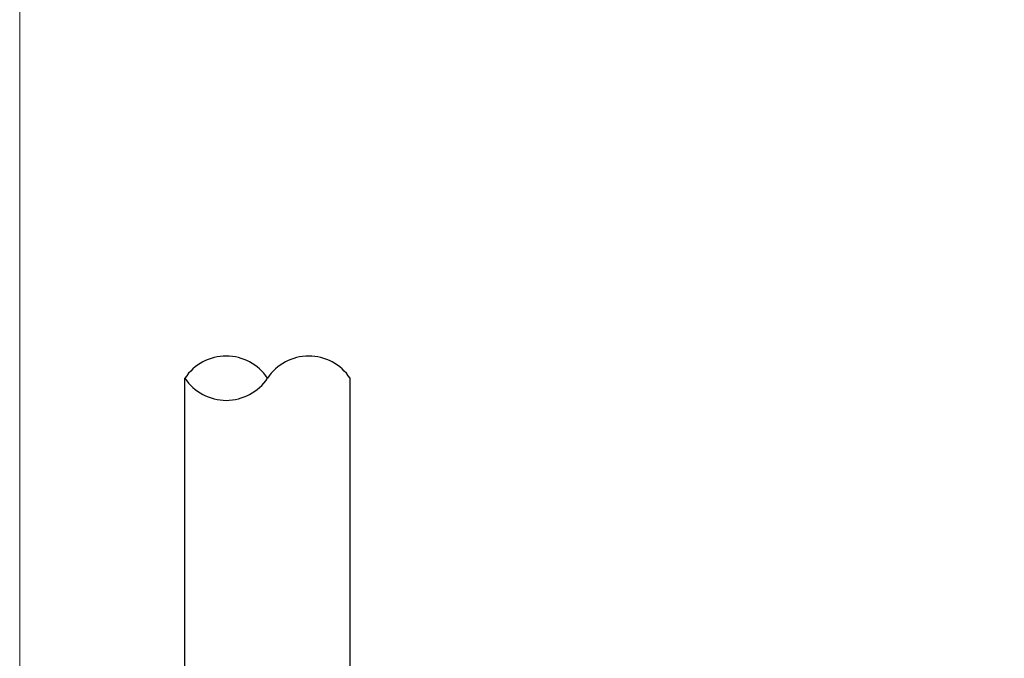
# Model space of a CAD drawing. Header units: inches. Extents: x 0 to 6721, y -3375 to 1330.
# Tile 61 of 196: x 4574 to 4604, y -1949 to -1930. Entities that reach past the tile are written whole.
import ezdxf

# ---------------------------------------------------------------- set-up
doc = ezdxf.new("R2010")
doc.units = ezdxf.units.IN
doc.header["$MEASUREMENT"] = 0
doc.layers.add('AM_5', color=3, linetype='Continuous', lineweight=15)
doc.layers.add('可見 (ISO)', color=7, linetype='Continuous', lineweight=25)
doc.styles.add('尺寸標註', font='romans.shx', dxfattribs={"bigfont": 'CHINESET.SHX'})
doc.dimstyles.new('複本(3) CNS2-1$0', dxfattribs={"dimtxt": 3.7, "dimasz": 3, "dimexe": 1.4, "dimexo": 1.4, "dimgap": 1, "dimtad": 1, "dimtoh": 1, "dimdsep": 46, "dimtxsty": '尺寸標註', "dimcen": 0, "dimclrd": 2, "dimclre": 2, "dimclrt": 3, "dimadec": 0, "dimazin": 2, "dimtp": 0.1, "dimtm": 0.1, "dimtfac": 0.71, "dimtmove": 0, "dimatfit": 0, "dimfxl": 0, "dimlwd": 13, "dimlwe": 13, "dimarcsym": 0})

# ---------------------------------------------------------------- blocks, each defined once
blk = doc.blocks.new('*D454')
at = {"layer": 'AM_5', "color": 2, "lineweight": 13}
for p, q in [((4574.387, -1974.855), (4574.387, -1893.005)), ((4798.957, -1963.335), (4798.957, -1893.005)), ((4795.957, -1894.405), (4577.387, -1894.405))]:
    blk.add_line(p, q, dxfattribs=at)
at = {"layer": 'AM_5', "color": 2}
for points in [[(4577.387, -1893.905), (4577.387, -1894.905), (4574.387, -1894.405)], [(4795.957, -1893.905), (4795.957, -1894.905), (4798.957, -1894.405)]]:
    blk.add_solid(points, dxfattribs=at)
at = {"layer": 'Defpoints', "color": 0}
for p in [(4574.387, -1894.405), (4798.957, -1964.735), (4574.387, -1976.255)]:
    blk.add_point(p, dxfattribs=at)
at = {"layer": 'AM_5', "color": 3, "insert": (4686.672, -1891.555), "char_height": 3.7, "attachment_point": 5, "style": '尺寸標註'}
blk.add_mtext('224.6', dxfattribs=at)

msp = doc.modelspace()

# ---------------------------------------------------------------- linework, layer by layer
for centre, start, end in [((4580.637, -1941.424), 33.5573, 146.4427), ((4583.137, -1941.424), 33.5573, 146.4427), ((4580.637, -1939.765), 213.5573, 326.4427)]:
    msp.add_arc(centre, 1.5, start, end)
at = {"layer": '可見 (ISO)'}
for p, q in [((4579.387, -1952.595), (4579.387, -1940.595)), ((4584.387, -1952.595), (4584.387, -1940.595))]:
    msp.add_line(p, q, dxfattribs=at)

# ---------------------------------------------------------------- dimensions: what is measured, and where the dimension line sits
at = {"layer": 'AM_5'}
dim = msp.add_linear_dim(base=(4574.387, -1894.405), p1=(4798.957, -1964.735), p2=(4574.387, -1976.255), dimstyle='複本(3) CNS2-1$0', override={"dimdec": 1}, dxfattribs=at)
dim.commit()
dim.dimension.update_dxf_attribs({"geometry": '*D454', "text_midpoint": (4686.672, -1891.555)})

doc.saveas('drawing.dxf')
